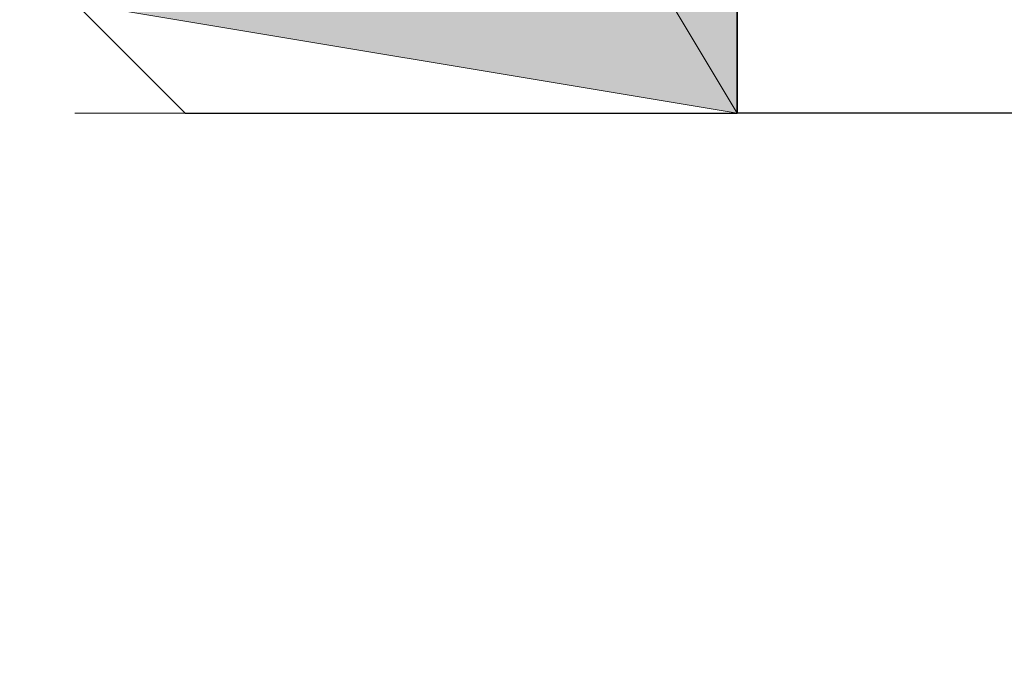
# Model space of a CAD drawing. Header units: millimetres. Extents: x 0 to 420, y 0 to 297.
# Tile 34 of 100: x 69.702 to 70.079, y 194.225 to 194.473. Entities that reach past the tile are written whole.
import ezdxf

# ---------------------------------------------------------------- set-up
doc = ezdxf.new("R2010")
doc.units = ezdxf.units.MM
doc.layers.add('FILL_FFFFFF', color=7, linetype='Continuous', true_color=0xffffff)
doc.layers.add('LINE_FFFFFF', color=7, linetype='Continuous', true_color=0xffffff)
doc.layers.add('LINE_000000', color=7, linetype='Continuous')

msp = doc.modelspace()

# ---------------------------------------------------------------- hatches: boundary and pattern name
at = {"layer": 'FILL_FFFFFF'}
h = msp.add_hatch(color=7, dxfattribs=at)
h.dxf.hatch_style = 1
h.paths.add_polyline_path([(69.97702, 194.90266), (69.72301, 194.86033), (69.97702, 194.43699), (69.97702, 194.90266)])
h = msp.add_hatch(color=7, dxfattribs=at)
h.dxf.hatch_style = 1
h.paths.add_polyline_path([(69.72301, 194.86033), (69.97702, 194.43699), (69.72301, 194.47932), (69.72301, 194.86033)])

# ---------------------------------------------------------------- linework, layer by layer
at = {"layer": 'LINE_000000', "lineweight": 25}
for p, q in [((69.97702, 194.43699), (69.97702, 194.47932)), ((69.97702, 194.47932), (69.97702, 194.43699)), ((70.14634, 194.43699), (69.97702, 194.43699))]:
    msp.add_line(p, q, dxfattribs=at)
for points in [[(67.31002, 194.47932), (67.64867, 194.43699), (67.73333, 194.39466), (67.90268, 194.26766), (67.90268, 194.22533), (68.62234, 194.22533), (68.707, 194.26766), (69.04568, 194.31), (69.68067, 194.47932), (69.72301, 194.47932), (69.76534, 194.43699), (69.97702, 194.43699), (69.97702, 194.90266), (69.76534, 194.90266), (69.72301, 194.86033), (69.68067, 194.86033), (69.25734, 194.90266), (69.215, 194.94499), (69.342, 195.02965)], [(69.97702, 194.43699), (69.97702, 194.47932), (69.97702, 194.52165)]]:
    msp.add_lwpolyline(points, dxfattribs=at)
at = {"layer": 'LINE_FFFFFF', "lineweight": 0}
msp.add_line((69.97702, 194.43699), (69.72301, 194.43699), dxfattribs=at)
for points in [[(69.97702, 194.90266), (69.72301, 194.86033), (69.97702, 194.43699), (69.97702, 194.90266)], [(69.72301, 194.86033), (69.97702, 194.43699), (69.72301, 194.47932), (69.72301, 194.86033)]]:
    msp.add_lwpolyline(points, close=True, dxfattribs=at)

doc.saveas('drawing.dxf')
